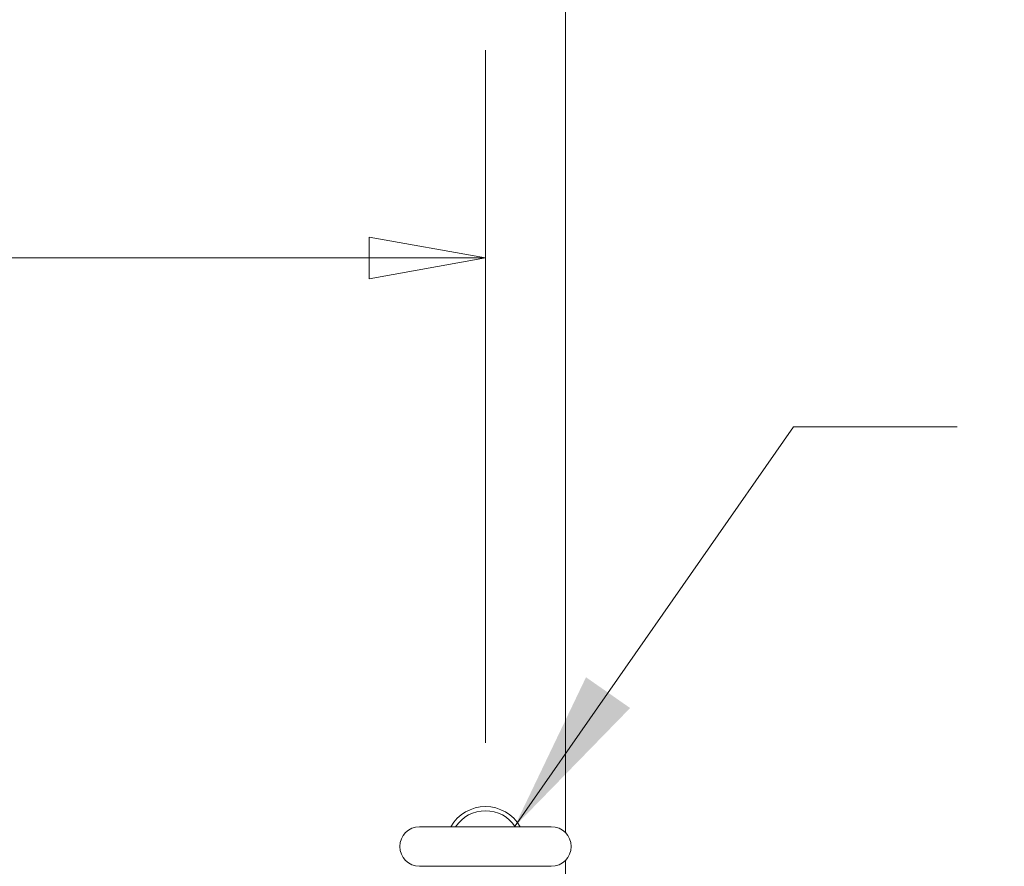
# Model space of a CAD drawing. Header units: inches. Extents: x 16 to 427, y 4 to 276.
# Tile 59 of 111: x 193 to 208, y 240 to 253. Entities that reach past the tile are written whole.
import ezdxf

# ---------------------------------------------------------------- set-up
doc = ezdxf.new("R2010")
doc.units = ezdxf.units.IN
doc.header["$LTSCALE"] = 26
doc.header["$MEASUREMENT"] = 0
doc.layers.get('0').update_dxf_attribs({"lineweight": 0})
for name, color, linetype, lineweight in [('Dimension (ANSI)', 7, 'Continuous', 5), ('Symbol (ANSI)', 7, 'Continuous', 5), ('Visible (ANSI)', 7, 'Continuous', 5)]:
    doc.layers.add(name, color=color, linetype=linetype, lineweight=lineweight)
doc.styles.add('ROMANS', font='tahoma.ttf')
doc.dimstyles.new('Default (ANSI)', dxfattribs={"dimscale": 26, "dimtxt": 0.07, "dimasz": 0.07, "dimexe": 0.125, "dimexo": 0.0625, "dimgap": 0.031496, "dimtad": 0, "dimtih": 1, "dimtoh": 1, "dimrnd": 1e-08, "dimzin": 0, "dimdsep": 46, "dimtxsty": 'ROMANS', "dimblk": 'Filled-1', "dimcen": 0.09, "dimdle": 0.393701, "dimclrd": 256, "dimclre": 256, "dimclrt": 256, "dimadec": 0, "dimazin": 0, "dimtfac": 0.928571, "dimtofl": 0, "dimtmove": 0, "dimatfit": 3, "dimfxl": 1, "dimtolj": 1, "dimtzin": 0, "dimlwd": -1, "dimlwe": -1, "dimarcsym": 0})
doc.dimstyles.new('Default (ANSI)$7', dxfattribs={"dimscale": 26, "dimtxt": 0.07, "dimasz": 0.098425, "dimexe": 0.125, "dimexo": 0.0625, "dimgap": 0.031496, "dimtad": 0, "dimtih": 1, "dimtoh": 1, "dimrnd": 1e-08, "dimzin": 0, "dimdsep": 46, "dimtxsty": 'ROMANS', "dimblk": 'Filled-1', "dimcen": 0.09, "dimdle": 0.393701, "dimclrd": 256, "dimclre": 256, "dimclrt": 256, "dimadec": 0, "dimazin": 0, "dimtfac": 0.928571, "dimtofl": 0, "dimtmove": 0, "dimatfit": 3, "dimfxl": 1, "dimtolj": 1, "dimtzin": 0, "dimlwd": -1, "dimlwe": -1, "dimarcsym": 0})

# ---------------------------------------------------------------- blocks, each defined once
blk = doc.blocks.new('Filled-1')
at = {"color": 0}
for p, q in [((0, 0), (-1, 0.1786)), ((-1, 0.1786), (-1, -0.1786)), ((-1, 0), (0, 0)), ((-1, -0.1786), (0, 0))]:
    blk.add_line(p, q, dxfattribs=at)
at = {"color": 0, "flags": 128}
blk.add_lwpolyline([(-1, -0.1786), (0, 0), (-1, 0.1786), (-1, -0.1786)], dxfattribs=at)
at = {"color": 0}
blk.add_solid([(-1, -0.1786), (0, 0), (-1, 0.1786), (-1, -0.1786)], dxfattribs=at)
blk = doc.blocks.new('*D9')
at = {"layer": 'Defpoints', "color": 0, "transparency": 16777216}
for p in [(199.904, 249.059), (166.483, 239.846), (199.904, 239.846)]:
    blk.add_point(p, dxfattribs=at)
at = {"layer": 'Dimension (ANSI)', "transparency": 16777216}
for p, q in [((166.483, 241.471), (166.483, 252.309)), ((199.904, 241.471), (199.904, 252.309)), ((168.303, 249.059), (178.436, 249.059)), ((198.084, 249.059), (187.951, 249.059))]:
    blk.add_line(p, q, dxfattribs=at)
at = {"layer": 'Dimension (ANSI)', "transparency": 16777216, "xscale": 1.820000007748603, "yscale": 1.820000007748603, "zscale": 1.820000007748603, "rotation": 180}
blk.add_blockref('Filled-1', (166.483, 249.059), dxfattribs=at)
at = {"layer": 'Dimension (ANSI)', "transparency": 16777216, "xscale": 1.820000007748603, "yscale": 1.820000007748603, "zscale": 1.820000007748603}
blk.add_blockref('Filled-1', (199.904, 249.059), dxfattribs=at)
at = {"layer": 'Dimension (ANSI)', "transparency": 16777216, "insert": (183.193, 249.059), "char_height": 1.82, "attachment_point": 5, "style": 'ROMANS'}
blk.add_mtext('\\A1;(33.42)', dxfattribs=at)

msp = doc.modelspace()

# ---------------------------------------------------------------- linework, layer by layer
at = {"layer": 'Visible (ANSI)'}
for p, q in [((201.154, 267.6279), (201.154, 240.0647)), ((200.934, 240.1563), (198.874, 240.1563)), ((198.874, 239.5363), (200.934, 239.5363)), ((201.154, 239.6279), (201.154, 236.0264))]:
    msp.add_line(p, q, dxfattribs=at)
for centre, radius, start, end in [((199.904, 239.8463), 0.625, 29.73571, 150.26429), ((199.904, 239.8463), 0.56, 33.61237, 146.38763), ((198.874, 239.8463), 0.31, 90, 270), ((200.934, 239.8463), 0.31, 270, 90)]:
    msp.add_arc(centre, radius, start, end, dxfattribs=at)

# ---------------------------------------------------------------- dimensions: what is measured, and where the dimension line sits
at = {"layer": 'Dimension (ANSI)'}
dim = msp.add_linear_dim(base=(199.904, 249.0593), p1=(166.483, 239.8463), p2=(199.904, 239.8463), angle=180, text='(<>)', dimstyle='Default (ANSI)', override={"dimgap": 0.031496, "dimtih": 0, "dimtoh": 0, "dimdec": 2, "dimtol": 0, "dimlim": 0, "dimtp": 0, "dimtm": 0, "dimtdec": 2, "dimatfit": 1}, dxfattribs=at)
dim.commit()
dim.dimension.update_dxf_attribs({"geometry": '*D9', "text_midpoint": (183.1935, 249.0593), "dimtype": 160})

# ---------------------------------------------------------------- leaders
at = {"layer": 'Symbol (ANSI)', "annotation_type": 0, "has_hookline": 1, "hookline_direction": 0, "text_width": 14.3889}
msp.add_leader([(200.3571, 240.1563), (204.7236, 246.4137), (207.2826, 246.4137)], dimstyle='Default (ANSI)$7', override={"dimtad": 0}, dxfattribs=at)

doc.saveas('drawing.dxf')
